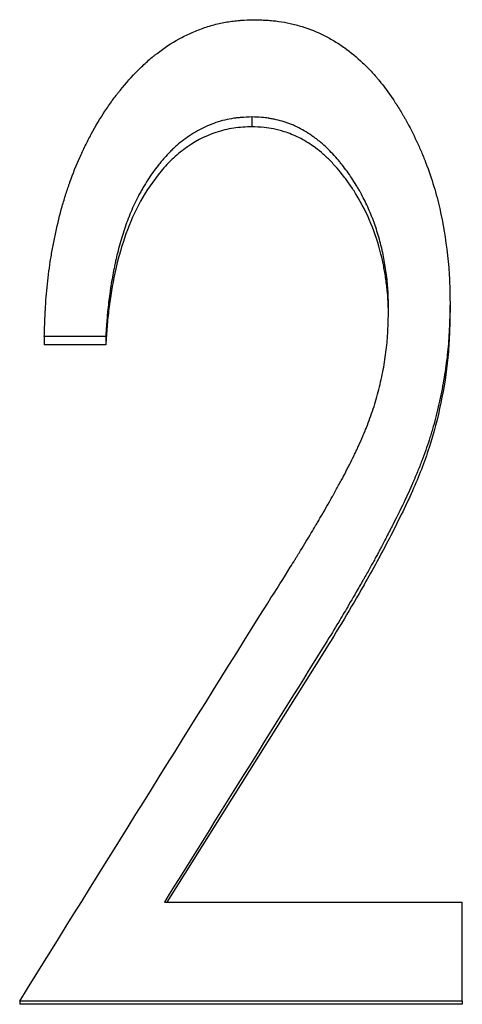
# Model space of a CAD drawing. Header units: millimetres. Extents: x 0 to 594, y 0 to 420.
# Tile 8 of 19: x 167 to 171, y 228 to 237. Entities that reach past the tile are written whole.
import ezdxf

# ---------------------------------------------------------------- set-up
doc = ezdxf.new("R2010")
doc.units = ezdxf.units.MM

msp = doc.modelspace()

# ---------------------------------------------------------------- linework, layer by layer
at = {"color": 7, "linetype": 'Continuous', "lineweight": 25}
for p, q in [((169.0801, 235.8783), (169.0801, 235.7863)), ((170.9389, 234.1317), (170.9389, 234.0527)), ((167.7081, 233.8159), (167.1312, 233.8159)), ((167.1312, 233.8159), (167.1312, 233.7392)), ((167.7081, 233.8159), (167.7081, 233.7392)), ((167.7081, 233.7392), (167.1312, 233.7392)), ((169.749, 230.8442), (168.2812, 228.5043)), ((168.258, 228.5043), (171.0543, 228.5043)), ((171.0543, 227.5764), (171.0543, 228.5043)), ((171.0543, 227.5764), (166.9004, 227.5764)), ((166.9004, 227.5764), (166.9004, 227.5464)), ((171.0543, 227.5464), (166.9004, 227.5464)), ((171.0543, 227.5764), (171.0543, 227.5464))]:
    msp.add_line(p, q, dxfattribs=at)
for points, knots in [([(167.1312, 233.8159), (167.1331, 233.8706), (167.1348, 233.9186), (167.1373, 233.9802), (167.1382, 233.999), (167.1393, 234.0246), (167.1397, 234.0328), (167.1403, 234.0443), (167.1405, 234.048), (167.1408, 234.0535), (167.1409, 234.0553), (167.141, 234.0588), (167.1411, 234.0596), (167.1435, 234.1049), (167.1463, 234.1467), (167.1527, 234.2286), (167.1562, 234.2676), (167.1689, 234.3887), (167.1796, 234.4696), (167.1992, 234.5911), (167.2063, 234.6316), (167.2178, 234.6925), (167.2218, 234.7128), (167.23, 234.7534), (167.2341, 234.773), (167.2569, 234.878), (167.2771, 234.9594), (167.3105, 235.0777), (167.3221, 235.1165), (167.3404, 235.1738), (167.3466, 235.1927), (167.3561, 235.2208), (167.3593, 235.2302), (167.3657, 235.2488), (167.3688, 235.2575), (167.4002, 235.3454), (167.4308, 235.4218), (167.4807, 235.5341), (167.4981, 235.5711), (167.5251, 235.626), (167.5342, 235.6442), (167.5529, 235.6804), (167.562, 235.6975), (167.6128, 235.7914), (167.6556, 235.8632), (167.723, 235.9659), (167.7461, 235.9993), (167.7814, 236.0481), (167.7934, 236.0642), (167.8115, 236.088), (167.8175, 236.0959), (167.8297, 236.1115), (167.8352, 236.1184), (167.8968, 236.1957), (167.9532, 236.259), (168.04, 236.346), (168.0693, 236.3737), (168.1139, 236.4132), (168.1288, 236.426), (168.1514, 236.4447), (168.159, 236.4509), (168.1741, 236.4631), (168.181, 236.4686), (168.2555, 236.5264), (168.3245, 236.5717), (168.4324, 236.6308), (168.4691, 236.649), (168.5252, 236.674), (168.5441, 236.682), (168.5822, 236.6972), (168.6007, 236.7041), (168.6611, 236.7254), (168.7011, 236.7376), (168.761, 236.7529), (168.7809, 236.7576), (168.8207, 236.7658), (168.8415, 236.7696), (168.8791, 236.7755), (168.8988, 236.7781), (168.9295, 236.7814), (168.94, 236.7825), (168.956, 236.7838), (168.9614, 236.7843), (168.9696, 236.7849), (168.9724, 236.7851), (168.9779, 236.7855), (168.9817, 236.7857), (169.0107, 236.7876), (169.0519, 236.7894), (169.1072, 236.7913)], [0, 0, 0, 0, 0.03125, 0.03125, 0.046875, 0.046875, 0.054688, 0.054688, 0.058594, 0.058594, 0.060547, 0.060547, 0.0625, 0.0625, 0.09375, 0.09375, 0.125, 0.125, 0.1875, 0.1875, 0.21875, 0.21875, 0.234375, 0.234375, 0.25, 0.25, 0.3125, 0.3125, 0.34375, 0.34375, 0.359375, 0.359375, 0.367188, 0.367188, 0.375, 0.375, 0.4375, 0.4375, 0.46875, 0.46875, 0.484375, 0.484375, 0.5, 0.5, 0.5625, 0.5625, 0.59375, 0.59375, 0.609375, 0.609375, 0.617188, 0.617188, 0.625, 0.625, 0.6875, 0.6875, 0.71875, 0.71875, 0.734375, 0.734375, 0.742188, 0.742188, 0.75, 0.75, 0.8125, 0.8125, 0.84375, 0.84375, 0.859375, 0.859375, 0.875, 0.875, 0.90625, 0.90625, 0.921875, 0.921875, 0.9375, 0.9375, 0.953125, 0.953125, 0.960938, 0.960938, 0.964844, 0.964844, 0.966797, 0.966797, 0.96875, 0.96875, 1, 1, 1, 1]), ([(169.1072, 236.7913), (169.1321, 236.7904), (169.1539, 236.7896), (169.182, 236.7884), (169.1906, 236.788), (169.2023, 236.7875), (169.206, 236.7873), (169.2113, 236.787), (169.213, 236.7869), (169.2163, 236.7867), (169.217, 236.7867), (169.2399, 236.7853), (169.2595, 236.7837), (169.2968, 236.7801), (169.3139, 236.7781), (169.3664, 236.7707), (169.4022, 236.764), (169.4569, 236.7517), (169.4754, 236.7471), (169.5126, 236.7372), (169.5323, 236.7316), (169.6233, 236.7039), (169.6928, 236.6762), (169.7921, 236.6261), (169.8242, 236.6081), (169.872, 236.5791), (169.8878, 236.5691), (169.9192, 236.5484), (169.9357, 236.5371), (170.0087, 236.4851), (170.065, 236.4387), (170.146, 236.362), (170.1724, 236.3353), (170.2113, 236.2934), (170.2241, 236.2791), (170.2431, 236.2573), (170.2494, 236.2499), (170.2619, 236.2351), (170.2688, 236.2267), (170.3182, 236.1663), (170.3609, 236.1086), (170.4233, 236.0161), (170.4438, 235.9843), (170.474, 235.935), (170.4841, 235.9184), (170.499, 235.893), (170.5039, 235.8845), (170.5138, 235.8673), (170.5191, 235.8581), (170.56, 235.7854), (170.5939, 235.7194), (170.641, 235.6183), (170.6561, 235.5843), (170.6778, 235.5327), (170.6848, 235.5154), (170.6952, 235.4893), (170.6986, 235.4806), (170.7054, 235.4632), (170.7085, 235.455), (170.7403, 235.3707), (170.7653, 235.2977), (170.7978, 235.1909), (170.8079, 235.1558), (170.8263, 235.0866), (170.8345, 235.0534), (170.8735, 234.8804), (170.898, 234.7333), (170.9202, 234.5394), (170.9239, 234.5014), (170.9284, 234.4457), (170.9298, 234.4273), (170.9315, 234.4001), (170.932, 234.3911), (170.9328, 234.3776), (170.933, 234.3731), (170.9333, 234.3664), (170.9334, 234.3642), (170.9336, 234.3598), (170.9338, 234.3569), (170.9361, 234.3057), (170.9378, 234.2312), (170.9389, 234.1317)], [0, 0, 0, 0, 0.015625, 0.015625, 0.023438, 0.023438, 0.027344, 0.027344, 0.029297, 0.029297, 0.03125, 0.03125, 0.046875, 0.046875, 0.0625, 0.0625, 0.09375, 0.09375, 0.109375, 0.109375, 0.125, 0.125, 0.1875, 0.1875, 0.21875, 0.21875, 0.234375, 0.234375, 0.25, 0.25, 0.3125, 0.3125, 0.34375, 0.34375, 0.359375, 0.359375, 0.367188, 0.367188, 0.375, 0.375, 0.4375, 0.4375, 0.46875, 0.46875, 0.484375, 0.484375, 0.492188, 0.492188, 0.5, 0.5, 0.5625, 0.5625, 0.59375, 0.59375, 0.609375, 0.609375, 0.617188, 0.617188, 0.625, 0.625, 0.6875, 0.6875, 0.71875, 0.71875, 0.75, 0.75, 0.875, 0.875, 0.90625, 0.90625, 0.921875, 0.921875, 0.929688, 0.929688, 0.933594, 0.933594, 0.935547, 0.935547, 0.9375, 0.9375, 1, 1, 1, 1]), ([(169.0801, 235.8783), (169.0426, 235.8768), (169.0095, 235.875), (168.9668, 235.8717), (168.9536, 235.8705), (168.9356, 235.8686), (168.9299, 235.868), (168.9218, 235.8669), (168.9191, 235.8666), (168.9139, 235.8659), (168.9125, 235.8657), (168.8809, 235.861), (168.8529, 235.8555), (168.7974, 235.842), (168.7693, 235.8338), (168.6889, 235.8062), (168.6369, 235.7837), (168.5616, 235.7436), (168.5369, 235.7292), (168.4884, 235.6983), (168.4638, 235.6813), (168.4184, 235.6473), (168.3964, 235.6295), (168.3642, 235.6014), (168.3536, 235.5918), (168.338, 235.5771), (168.3328, 235.5721), (168.3226, 235.5621), (168.317, 235.5565), (168.294, 235.5332), (168.2754, 235.5131), (168.2472, 235.481), (168.2378, 235.47), (168.2236, 235.4529), (168.2188, 235.4471), (168.2093, 235.4354), (168.204, 235.4288), (168.1657, 235.3806), (168.1333, 235.3353), (168.0872, 235.2636), (168.0722, 235.2391), (168.0503, 235.2015), (168.0431, 235.1887), (168.0289, 235.163), (168.0215, 235.1491), (167.9894, 235.0878), (167.9655, 235.0369), (167.9323, 234.9577), (167.9216, 234.9308), (167.9012, 234.8761), (167.8923, 234.8509), (167.8658, 234.7721), (167.8495, 234.7182), (167.827, 234.6353), (167.8198, 234.6074), (167.8096, 234.565), (167.8062, 234.5507), (167.8014, 234.5293), (167.7998, 234.5221), (167.7966, 234.5077), (167.7948, 234.4995), (167.7828, 234.443), (167.7728, 234.3898), (167.7589, 234.3056), (167.7544, 234.2768), (167.748, 234.2325), (167.7459, 234.2175), (167.7428, 234.1948), (167.7418, 234.1871), (167.7397, 234.1718), (167.7386, 234.1633), (167.7342, 234.1283), (167.7309, 234.1002), (167.7265, 234.0577), (167.7251, 234.0435), (167.7231, 234.0221), (167.7225, 234.015), (167.7215, 234.0043), (167.7212, 234.0007), (167.7208, 233.9953), (167.7206, 233.9935), (167.7203, 233.99), (167.7201, 233.9876), (167.7169, 233.9486), (167.713, 233.8917), (167.7081, 233.8159)], [0, 0, 0, 0, 0.03125, 0.03125, 0.046875, 0.046875, 0.054688, 0.054688, 0.058594, 0.058594, 0.0625, 0.0625, 0.09375, 0.09375, 0.125, 0.125, 0.1875, 0.1875, 0.21875, 0.21875, 0.25, 0.25, 0.28125, 0.28125, 0.296875, 0.296875, 0.304688, 0.304688, 0.3125, 0.3125, 0.34375, 0.34375, 0.359375, 0.359375, 0.367188, 0.367188, 0.375, 0.375, 0.4375, 0.4375, 0.46875, 0.46875, 0.484375, 0.484375, 0.5, 0.5, 0.5625, 0.5625, 0.59375, 0.59375, 0.625, 0.625, 0.6875, 0.6875, 0.71875, 0.71875, 0.734375, 0.734375, 0.742188, 0.742188, 0.75, 0.75, 0.8125, 0.8125, 0.84375, 0.84375, 0.859375, 0.859375, 0.867188, 0.867188, 0.875, 0.875, 0.90625, 0.90625, 0.921875, 0.921875, 0.929688, 0.929688, 0.933594, 0.933594, 0.935547, 0.935547, 0.9375, 0.9375, 1, 1, 1, 1]), ([(170.362, 234.0671), (170.3615, 234.1011), (170.361, 234.1309), (170.36, 234.1691), (170.3597, 234.1808), (170.3592, 234.1968), (170.359, 234.2018), (170.3587, 234.209), (170.3586, 234.2113), (170.3584, 234.2158), (170.3583, 234.2171), (170.357, 234.2445), (170.3554, 234.2694), (170.3511, 234.3202), (170.3486, 234.3452), (170.3389, 234.4273), (170.3311, 234.4798), (170.3176, 234.555), (170.3127, 234.5795), (170.305, 234.6154), (170.3023, 234.6272), (170.2982, 234.6447), (170.2969, 234.6505), (170.294, 234.6621), (170.2928, 234.667), (170.278, 234.7255), (170.2635, 234.7756), (170.2398, 234.8483), (170.2316, 234.8721), (170.2188, 234.9071), (170.2145, 234.9187), (170.2057, 234.9416), (170.2014, 234.9523), (170.1773, 235.0113), (170.1562, 235.0577), (170.1218, 235.1259), (170.1099, 235.1484), (170.0913, 235.1819), (170.085, 235.1929), (170.0721, 235.215), (170.0659, 235.2255), (170.0309, 235.2828), (170.0021, 235.3264), (169.9573, 235.3883), (169.9422, 235.4084), (169.9191, 235.4377), (169.9113, 235.4474), (169.8996, 235.4616), (169.8957, 235.4663), (169.8878, 235.4757), (169.8845, 235.4796), (169.8435, 235.5271), (169.8067, 235.5656), (169.7506, 235.6176), (169.7318, 235.634), (169.7034, 235.6571), (169.694, 235.6646), (169.6797, 235.6755), (169.6749, 235.679), (169.6654, 235.686), (169.6614, 235.6889), (169.6106, 235.7248), (169.5652, 235.7523), (169.4971, 235.787), (169.4743, 235.7974), (169.4401, 235.8114), (169.4287, 235.8158), (169.4116, 235.822), (169.4059, 235.824), (169.3945, 235.8278), (169.3895, 235.8295), (169.3575, 235.8394), (169.3323, 235.8463), (169.2949, 235.8551), (169.2825, 235.8577), (169.264, 235.8613), (169.2579, 235.8624), (169.2487, 235.864), (169.2456, 235.8645), (169.2395, 235.8655), (169.2356, 235.8661), (169.1989, 235.8717), (169.1478, 235.8756), (169.0801, 235.8783)], [0, 0, 0, 0, 0.03125, 0.03125, 0.046875, 0.046875, 0.054688, 0.054688, 0.058594, 0.058594, 0.0625, 0.0625, 0.09375, 0.09375, 0.125, 0.125, 0.1875, 0.1875, 0.21875, 0.21875, 0.234375, 0.234375, 0.242188, 0.242188, 0.25, 0.25, 0.3125, 0.3125, 0.34375, 0.34375, 0.359375, 0.359375, 0.375, 0.375, 0.4375, 0.4375, 0.46875, 0.46875, 0.484375, 0.484375, 0.5, 0.5, 0.5625, 0.5625, 0.59375, 0.59375, 0.609375, 0.609375, 0.617188, 0.617188, 0.625, 0.625, 0.6875, 0.6875, 0.71875, 0.71875, 0.734375, 0.734375, 0.742188, 0.742188, 0.75, 0.75, 0.8125, 0.8125, 0.84375, 0.84375, 0.859375, 0.859375, 0.867188, 0.867188, 0.875, 0.875, 0.90625, 0.90625, 0.921875, 0.921875, 0.929688, 0.929688, 0.933594, 0.933594, 0.9375, 0.9375, 1, 1, 1, 1]), ([(169.0801, 235.7863), (169.0228, 235.7839), (168.9083, 235.779), (168.6855, 235.7237), (168.481, 235.6145), (168.3096, 235.465), (168.1604, 235.2938), (168.0062, 235.0555), (167.876, 234.7413), (167.788, 234.4134), (167.7427, 234.1335), (167.7188, 233.9086), (167.7117, 233.7957), (167.7081, 233.7392)], [0, 0, 0, 0, 0.062537, 0.125019, 0.249653, 0.312165, 0.374708, 0.499661, 0.623886, 0.749754, 0.874864, 0.93743, 1, 1, 1, 1]), ([(170.361, 234.0334), (170.3606, 234.0617), (170.3596, 234.1272), (170.3525, 234.2349), (170.338, 234.3548), (170.3181, 234.4753), (170.2783, 234.6518), (170.2041, 234.8819), (170.0959, 235.0945), (170.0032, 235.2372), (169.9435, 235.3194), (169.8787, 235.3989), (169.8089, 235.4741), (169.7342, 235.5434), (169.6401, 235.616), (169.5251, 235.6861), (169.3979, 235.738), (169.2874, 235.7664), (169.1859, 235.7819), (169.118, 235.7847), (169.0801, 235.7863)], [0, 0, 0, 0, 0.035583, 0.082452, 0.135735, 0.187475, 0.236014, 0.363326, 0.490599, 0.534498, 0.576922, 0.617997, 0.662977, 0.705342, 0.745373, 0.811391, 0.872641, 0.915635, 0.952974, 1, 1, 1, 1]), ([(170.9389, 234.1317), (170.938, 234.0833), (170.937, 234.0409), (170.9356, 233.9865), (170.9352, 233.9699), (170.9345, 233.9472), (170.9342, 233.94), (170.9339, 233.9298), (170.9338, 233.9265), (170.9336, 233.9217), (170.9335, 233.9201), (170.9334, 233.917), (170.9334, 233.9164), (170.9318, 233.8746), (170.9298, 233.8368), (170.9251, 233.7643), (170.9224, 233.7306), (170.9125, 233.6284), (170.9036, 233.5584), (170.8871, 233.4507), (170.8811, 233.4143), (170.8679, 233.3406), (170.8605, 233.3023), (170.838, 233.192), (170.8214, 233.1201), (170.7939, 233.0145), (170.7843, 232.9797), (170.7693, 232.9281), (170.7642, 232.911), (170.7564, 232.8854), (170.7537, 232.8769), (170.7484, 232.86), (170.7455, 232.8508), (170.7234, 232.7821), (170.7005, 232.7176), (170.6614, 232.6156), (170.6476, 232.5808), (170.6256, 232.5272), (170.6181, 232.5091), (170.6065, 232.4816), (170.6026, 232.4724), (170.5967, 232.4585), (170.5947, 232.4539), (170.5917, 232.4469), (170.5907, 232.4446), (170.5887, 232.4399), (170.5874, 232.437), (170.5386, 232.3244), (170.4773, 232.1957), (170.3931, 232.0307), (170.3835, 232.0121), (170.364, 231.9743), (170.3529, 231.9528), (170.3232, 231.8956), (170.3054, 231.8616), (170.2817, 231.8166), (170.2743, 231.8026), (170.264, 231.7832), (170.2607, 231.777), (170.2544, 231.7651), (170.2508, 231.7584), (170.2312, 231.7219), (170.2145, 231.6913), (170.179, 231.6276), (170.1602, 231.5944), (170.138, 231.5555), (170.1355, 231.5511), (170.1305, 231.5424), (170.1273, 231.5368), (170.1185, 231.5215), (170.1128, 231.5115), (170.0959, 231.4821), (170.085, 231.4631), (170.0325, 231.372), (169.9968, 231.3104), (169.9528, 231.2351), (169.9408, 231.2146), (169.9122, 231.1665), (169.896, 231.1396), (169.8423, 231.0507), (169.7992, 230.9804), (169.749, 230.899)], [0, 0, 0, 0, 0.03125, 0.03125, 0.046875, 0.046875, 0.054688, 0.054688, 0.058594, 0.058594, 0.060547, 0.060547, 0.0625, 0.0625, 0.09375, 0.09375, 0.125, 0.125, 0.1875, 0.1875, 0.21875, 0.21875, 0.25, 0.25, 0.3125, 0.3125, 0.34375, 0.34375, 0.359375, 0.359375, 0.367188, 0.367188, 0.375, 0.375, 0.4375, 0.4375, 0.46875, 0.46875, 0.484375, 0.484375, 0.492188, 0.492188, 0.496094, 0.496094, 0.498047, 0.498047, 0.5, 0.5, 0.625, 0.625, 0.640625, 0.640625, 0.65625, 0.65625, 0.6875, 0.6875, 0.703125, 0.703125, 0.710938, 0.710938, 0.71875, 0.71875, 0.75, 0.75, 0.78125, 0.78125, 0.785156, 0.785156, 0.789062, 0.789062, 0.796875, 0.796875, 0.8125, 0.8125, 0.875, 0.875, 0.90625, 0.90625, 0.9375, 0.9375, 1, 1, 1, 1]), ([(169.228, 231.3141), (169.3101, 231.4426), (169.3808, 231.5545), (169.455, 231.6738), (169.4691, 231.6966), (169.4841, 231.7211), (169.4858, 231.7238), (169.4891, 231.7292), (169.4904, 231.7313), (169.4979, 231.7436), (169.5029, 231.7517), (169.5176, 231.7756), (169.5271, 231.7913), (169.5737, 231.8675), (169.6071, 231.9226), (169.6513, 231.9963), (169.6651, 232.0194), (169.6811, 232.0464), (169.6845, 232.0521), (169.6925, 232.0657), (169.6965, 232.0724), (169.7085, 232.0928), (169.7164, 232.1064), (169.756, 232.1744), (169.7874, 232.2291), (169.8261, 232.298), (169.8338, 232.3118), (169.8453, 232.3325), (169.85, 232.341), (169.859, 232.3572), (169.8634, 232.3652), (169.8853, 232.4048), (169.9017, 232.4349), (169.9327, 232.4922), (169.9471, 232.5193), (169.9673, 232.5578), (169.9738, 232.5702), (169.9831, 232.5883), (169.9862, 232.5942), (169.9921, 232.6059), (169.9946, 232.6107), (170.0113, 232.6438), (170.0249, 232.6712), (170.0453, 232.7139), (170.0521, 232.7283), (170.0624, 232.7503), (170.0659, 232.7577), (170.0728, 232.7726), (170.0759, 232.7796), (170.0946, 232.8205), (170.1083, 232.8513), (170.1271, 232.8947), (170.133, 232.9087), (170.1414, 232.9289), (170.1441, 232.9356), (170.1495, 232.9486), (170.1516, 232.954), (170.1778, 233.0194), (170.1991, 233.0784), (170.2282, 233.1681), (170.2374, 233.1983), (170.2549, 233.2589), (170.263, 233.2889), (170.2869, 233.383), (170.3006, 233.4452), (170.318, 233.5379), (170.3233, 233.5686), (170.3327, 233.6299), (170.337, 233.6614), (170.3441, 233.7204), (170.3472, 233.7508), (170.3511, 233.7977), (170.3522, 233.8136), (170.3538, 233.8378), (170.3543, 233.8459), (170.355, 233.8581), (170.3552, 233.8622), (170.3555, 233.8684), (170.3556, 233.8705), (170.3558, 233.8746), (170.356, 233.8774), (170.3581, 233.9205), (170.3601, 233.9833), (170.362, 234.0671)], [0, 0, 0, 0, 0.125, 0.125, 0.15625, 0.15625, 0.160156, 0.160156, 0.164062, 0.164062, 0.171875, 0.171875, 0.1875, 0.1875, 0.25, 0.25, 0.28125, 0.28125, 0.289062, 0.289062, 0.296875, 0.296875, 0.3125, 0.3125, 0.375, 0.375, 0.390625, 0.390625, 0.398438, 0.398438, 0.40625, 0.40625, 0.4375, 0.4375, 0.46875, 0.46875, 0.484375, 0.484375, 0.492188, 0.492188, 0.5, 0.5, 0.53125, 0.53125, 0.546875, 0.546875, 0.554688, 0.554688, 0.5625, 0.5625, 0.59375, 0.59375, 0.609375, 0.609375, 0.617188, 0.617188, 0.625, 0.625, 0.6875, 0.6875, 0.71875, 0.71875, 0.75, 0.75, 0.8125, 0.8125, 0.84375, 0.84375, 0.875, 0.875, 0.90625, 0.90625, 0.921875, 0.921875, 0.929688, 0.929688, 0.933594, 0.933594, 0.935547, 0.935547, 0.9375, 0.9375, 1, 1, 1, 1]), ([(170.9389, 234.0527), (170.9376, 233.9806), (170.9349, 233.8366), (170.9169, 233.5486), (170.8595, 233.1917), (170.7516, 232.7711), (170.5845, 232.3471), (170.4083, 231.995), (170.2546, 231.7013), (170.1118, 231.4488), (169.9455, 231.1619), (169.8145, 230.9501), (169.749, 230.8442)], [0, 0, 0, 0, 0.062513, 0.125017, 0.249989, 0.374953, 0.499929, 0.642825, 0.714402, 0.785693, 0.892773, 1, 1, 1, 1])]:
    msp.add_open_spline(points, degree=3, knots=knots, dxfattribs=at)
for points in [[(166.9004, 227.5764), (167.6763, 228.8251), (168.4521, 230.0716), (169.228, 231.3141)], [(169.749, 230.899), (169.252, 230.1022), (168.755, 229.3038), (168.258, 228.5043)]]:
    msp.add_open_spline(points, degree=3, dxfattribs=at)

doc.saveas('drawing.dxf')
